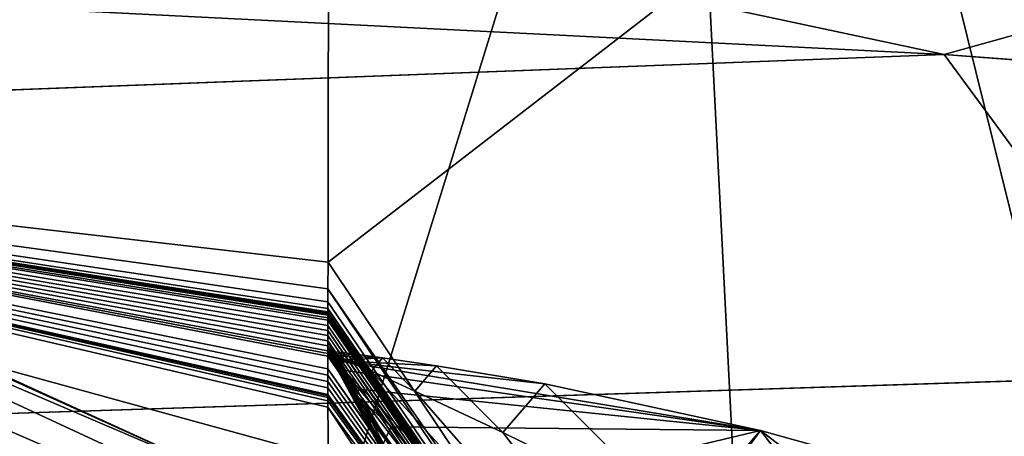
# Model space of a CAD drawing. Header units: metres. Extents: x -904 to 0, y -908 to 0.
# Tile 133 of 154: x -250.69 to -242.68, y -59.84 to -56.44. Entities that reach past the tile are written whole.
import ezdxf

# ---------------------------------------------------------------- set-up
doc = ezdxf.new("R2010")
doc.units = ezdxf.units.M

msp = doc.modelspace()

# ---------------------------------------------------------------- linework, layer by layer
at = {"layer": 'None'}
for points in [[(-309.403992, -35.91481, 661.833374), (-273.966705, -181.177963, 658.029663), (-240.875107, -152.150711, 658.789795)], [(-279.686188, -47.13221, 661.539673), (-309.403992, -35.91481, 661.833374), (-240.875107, -152.150711, 658.789795)], [(-240.875107, -152.150711, 658.789795), (-242.678009, -75.317757, 660.801697), (-279.686188, -47.13221, 661.539673)], [(-242.678009, -75.317757, 660.801697), (-251.280319, -61.069084, 661.174744), (-279.686188, -47.13221, 661.539673)], [(-258.0224, -56.306564, 706.032776), (-248.986176, -60.178795, 750.940918), (-270.733765, -50.244064, 750.846558)], [(-270.733765, -50.244064, 750.846558), (-248.986176, -60.178795, 750.940918), (-265.133575, -52.875401, 795.994263)], [(-266.150391, -51.564274, 234.471405), (-245.317902, -51.56432, 228.596802), (-263.57016, -110.645126, 244.626434)], [(-245.317902, -51.56432, 228.596802), (-242.650131, -103.940552, 237.516327), (-263.57016, -110.645126, 244.626434)], [(-248.179916, -58.419704, 2018.239624), (-248.175079, -51.564159, 2019.448486), (-258.175079, -57.264988, 2018.443237)], [(-248.175079, -51.564159, 2019.448486), (-258.175079, -51.56419, 2019.448486), (-258.175079, -57.264988, 2018.443237)], [(-239.308899, -51.564125, 2023.590088), (-248.179916, -58.419704, 2018.239624), (-243.977341, -64.704613, 2019.13501)], [(-239.308899, -51.564125, 2023.590088), (-248.175079, -51.564159, 2019.448486), (-248.179916, -58.419704, 2018.239624)], [(-245.317902, -51.56432, 228.596802), (-239.314407, -51.557915, 226.902679), (-242.650131, -103.940552, 237.516327)], [(-239.308945, -68.97316, 2020.520264), (-239.308899, -51.564125, 2023.590088), (-243.977341, -64.704613, 2019.13501)], [(-248.986176, -60.178795, 750.940918), (-242.390198, -63.443642, 796.162354), (-265.133575, -52.875401, 795.994263)], [(-265.133575, -52.875401, 795.994263), (-242.390198, -63.443642, 796.162354), (-261.811066, -54.986488, 841.331909)], [(-261.811066, -54.986488, 841.331909), (-238.295258, -66.105843, 841.579407), (-260.638489, -56.582916, 886.756042)], [(-242.390198, -63.443642, 796.162354), (-238.295258, -66.105843, 841.579407), (-261.811066, -54.986488, 841.331909)], [(-251.154343, -61.122116, 661.569153), (-238.33371, -66.588646, 706.081116), (-258.0224, -56.306564, 706.032776)], [(-258.0224, -56.306564, 706.032776), (-238.33371, -66.588646, 706.081116), (-248.986176, -60.178795, 750.940918)], [(-261.458008, -57.706783, 932.164246), (-260.638489, -56.582916, 886.756042), (-236.636642, -68.198532, 887.077698)], [(-260.638489, -56.582916, 886.756042), (-238.295258, -66.105843, 841.579407), (-236.636642, -68.198532, 887.077698)], [(-258.175049, -61.357101, 1992.431152), (-248.179474, -60.015133, 2008.448486), (-258.175079, -57.264988, 2018.443237)], [(-248.179474, -60.015133, 2008.448486), (-248.183884, -59.600105, 2011.009644), (-258.175079, -57.264988, 2018.443237)], [(-258.175079, -57.264988, 2018.443237), (-248.183884, -59.600105, 2011.009644), (-248.183899, -59.547951, 2011.329834)], [(-248.183899, -59.547951, 2011.329834), (-248.183899, -59.521862, 2011.489868), (-258.175079, -57.264988, 2018.443237)], [(-248.183899, -59.521862, 2011.489868), (-248.183899, -59.508816, 2011.569946), (-258.175079, -57.264988, 2018.443237)], [(-258.175079, -57.264988, 2018.443237), (-248.183899, -59.508816, 2011.569946), (-248.183899, -59.495766, 2011.649902)], [(-248.183899, -59.495766, 2011.649902), (-248.183914, -59.443569, 2011.970093), (-258.175079, -57.264988, 2018.443237)], [(-248.183914, -59.443569, 2011.970093), (-248.183929, -59.391491, 2012.290161), (-258.175079, -57.264988, 2018.443237)], [(-258.175079, -57.264988, 2018.443237), (-248.183929, -59.391491, 2012.290161), (-248.18396, -59.339428, 2012.610229)], [(-248.18396, -59.339428, 2012.610229), (-248.183914, -59.286884, 2012.93042), (-258.175079, -57.264988, 2018.443237)], [(-248.183914, -59.286884, 2012.93042), (-248.184067, -59.183411, 2013.570435), (-258.175079, -57.264988, 2018.443237)], [(-258.175079, -57.264988, 2018.443237), (-248.184067, -59.183411, 2013.570435), (-248.184052, -59.162407, 2013.698242)], [(-248.184052, -59.162407, 2013.698242), (-248.184128, -59.142071, 2013.822754), (-258.175079, -57.264988, 2018.443237)], [(-248.184128, -59.142071, 2013.822754), (-248.183868, -59.099964, 2014.076782), (-258.175079, -57.264988, 2018.443237)], [(-258.175079, -57.264988, 2018.443237), (-248.183868, -59.099964, 2014.076782), (-248.184006, -59.058659, 2014.33252)], [(-248.184006, -59.058659, 2014.33252), (-248.184021, -59.017063, 2014.587646), (-258.175079, -57.264988, 2018.443237)], [(-248.184021, -59.017063, 2014.587646), (-248.184021, -58.975471, 2014.842896), (-258.175079, -57.264988, 2018.443237)], [(-258.175079, -57.264988, 2018.443237), (-248.184021, -58.975471, 2014.842896), (-248.184036, -58.933887, 2015.098145)], [(-248.184036, -58.933887, 2015.098145), (-248.184052, -58.8923, 2015.353271), (-258.175079, -57.264988, 2018.443237)], [(-248.184052, -58.8923, 2015.353271), (-248.184052, -58.87151, 2015.480957), (-258.175079, -57.264988, 2018.443237)], [(-258.175079, -57.264988, 2018.443237), (-248.184052, -58.87151, 2015.480957), (-248.184052, -58.850716, 2015.608521)], [(-248.184052, -58.850716, 2015.608521), (-248.184052, -58.848934, 2015.619507), (-258.175079, -57.264988, 2018.443237)], [(-248.184052, -58.848934, 2015.619507), (-248.184052, -58.84726, 2015.629761), (-258.175079, -57.264988, 2018.443237)], [(-258.175079, -57.264988, 2018.443237), (-248.184052, -58.84726, 2015.629761), (-248.184067, -58.843918, 2015.650269)], [(-248.184067, -58.843918, 2015.650269), (-248.184067, -58.837231, 2015.691284), (-258.175079, -57.264988, 2018.443237)], [(-248.184067, -58.837231, 2015.691284), (-248.184067, -58.833885, 2015.711792), (-258.175079, -57.264988, 2018.443237)], [(-258.175079, -57.264988, 2018.443237), (-248.184067, -58.833885, 2015.711792), (-248.184067, -58.832214, 2015.722046)], [(-248.184067, -58.832214, 2015.722046), (-248.184067, -58.831795, 2015.724609), (-258.175079, -57.264988, 2018.443237)], [(-248.184067, -58.831795, 2015.724609), (-248.184067, -58.831379, 2015.727173), (-258.175079, -57.264988, 2018.443237)], [(-258.175079, -57.264988, 2018.443237), (-248.184067, -58.831379, 2015.727173), (-248.184067, -58.83054, 2015.7323)], [(-248.184067, -58.83054, 2015.7323), (-248.184067, -58.827198, 2015.752808), (-258.175079, -57.264988, 2018.443237)], [(-248.184067, -58.827198, 2015.752808), (-248.184067, -58.823853, 2015.773315), (-258.175079, -57.264988, 2018.443237)], [(-258.175079, -57.264988, 2018.443237), (-248.184067, -58.823853, 2015.773315), (-248.184067, -58.797104, 2015.9375)], [(-248.184067, -58.797104, 2015.9375), (-248.184082, -58.743599, 2016.265869), (-258.175079, -57.264988, 2018.443237)], [(-248.184082, -58.743599, 2016.265869), (-248.184113, -58.636597, 2016.922607), (-258.175079, -57.264988, 2018.443237)], [(-258.175079, -57.264988, 2018.443237), (-248.184113, -58.636597, 2016.922607), (-248.179916, -58.419704, 2018.239624)], [(-261.458008, -57.706783, 932.164246), (-238.402557, -70.440567, 955.232056), (-265.13623, -58.537857, 977.415955)], [(-236.636642, -68.198532, 887.077698), (-236.880447, -69.975159, 932.550049), (-261.458008, -57.706783, 932.164246)], [(-236.880447, -69.975159, 932.550049), (-238.402557, -70.440567, 955.232056), (-261.458008, -57.706783, 932.164246)], [(-243.977341, -64.704613, 2019.13501), (-248.179916, -58.419704, 2018.239624), (-248.184113, -58.636597, 2016.922607)], [(-265.13623, -58.537857, 977.415955), (-240.725616, -70.70665, 977.855347), (-270.957214, -60.12051, 1022.408875)], [(-238.402557, -70.440567, 955.232056), (-240.725616, -70.70665, 977.855347), (-265.13623, -58.537857, 977.415955)], [(-243.977341, -64.704613, 2019.13501), (-248.184113, -58.636597, 2016.922607), (-243.971695, -64.91964, 2017.404785)], [(-243.971695, -64.91964, 2017.404785), (-248.184113, -58.636597, 2016.922607), (-248.184082, -58.743599, 2016.265869)], [(-248.184082, -58.743599, 2016.265869), (-248.184067, -58.797104, 2015.9375), (-243.971695, -64.91964, 2017.404785)], [(-248.184067, -58.797104, 2015.9375), (-243.96489, -65.085136, 2016.063354), (-243.971695, -64.91964, 2017.404785)], [(-248.184067, -58.797104, 2015.9375), (-248.184067, -58.823853, 2015.773315), (-243.96489, -65.085136, 2016.063354)], [(-248.184067, -58.823853, 2015.773315), (-248.184067, -58.827198, 2015.752808), (-243.96489, -65.085136, 2016.063354)], [(-243.96489, -65.085136, 2016.063354), (-248.184067, -58.827198, 2015.752808), (-248.184067, -58.83054, 2015.7323)], [(-248.184067, -58.83054, 2015.7323), (-248.184067, -58.831379, 2015.727173), (-243.96489, -65.085136, 2016.063354)], [(-248.184067, -58.831379, 2015.727173), (-248.184067, -58.831795, 2015.724609), (-243.96489, -65.085136, 2016.063354)], [(-243.96489, -65.085136, 2016.063354), (-248.184067, -58.831795, 2015.724609), (-248.184067, -58.832214, 2015.722046)], [(-248.184067, -58.832214, 2015.722046), (-248.184067, -58.833885, 2015.711792), (-243.96489, -65.085136, 2016.063354)], [(-248.184067, -58.833885, 2015.711792), (-248.184067, -58.837231, 2015.691284), (-243.96489, -65.085136, 2016.063354)], [(-243.96489, -65.085136, 2016.063354), (-248.184067, -58.837231, 2015.691284), (-248.184067, -58.843918, 2015.650269)], [(-248.184067, -58.843918, 2015.650269), (-248.184052, -58.84726, 2015.629761), (-243.96489, -65.085136, 2016.063354)], [(-248.184052, -58.84726, 2015.629761), (-248.184052, -58.848934, 2015.619507), (-243.96489, -65.085136, 2016.063354)], [(-243.96489, -65.085136, 2016.063354), (-248.184052, -58.848934, 2015.619507), (-248.184052, -58.850716, 2015.608521)], [(-248.184052, -58.850716, 2015.608521), (-248.184052, -58.87151, 2015.480957), (-243.96489, -65.085136, 2016.063354)], [(-248.184052, -58.87151, 2015.480957), (-248.184052, -58.8923, 2015.353271), (-243.96489, -65.085136, 2016.063354)], [(-243.96489, -65.085136, 2016.063354), (-248.184052, -58.8923, 2015.353271), (-248.184036, -58.933887, 2015.098145)], [(-248.184036, -58.933887, 2015.098145), (-248.184021, -58.975471, 2014.842896), (-243.96489, -65.085136, 2016.063354)], [(-248.184021, -58.975471, 2014.842896), (-243.962006, -65.169365, 2015.389648), (-243.96489, -65.085136, 2016.063354)], [(-248.184021, -58.975471, 2014.842896), (-248.184021, -59.017063, 2014.587646), (-243.962006, -65.169365, 2015.389648)], [(-248.184021, -59.017063, 2014.587646), (-248.184006, -59.058659, 2014.33252), (-243.962006, -65.169365, 2015.389648)], [(-248.183868, -59.099964, 2014.076782), (-248.184128, -59.142071, 2013.822754), (-248.129868, -59.22467, 2013.95874)], [(-243.962006, -65.169365, 2015.389648), (-248.184006, -59.058659, 2014.33252), (-246.259506, -62.303337, 2014.428589)], [(-248.184006, -59.058659, 2014.33252), (-247.271454, -60.742268, 2014.178589), (-246.259506, -62.303337, 2014.428589)], [(-247.271454, -60.742268, 2014.178589), (-248.184006, -59.058659, 2014.33252), (-247.740433, -59.939484, 2014.056763)], [(-248.184006, -59.058659, 2014.33252), (-247.965195, -59.532135, 2014.00061), (-247.740433, -59.939484, 2014.056763)], [(-247.965195, -59.532135, 2014.00061), (-248.184006, -59.058659, 2014.33252), (-248.075363, -59.327312, 2013.9729)], [(-248.184006, -59.058659, 2014.33252), (-248.183868, -59.099964, 2014.076782), (-248.075363, -59.327312, 2013.9729)], [(-248.075363, -59.327312, 2013.9729), (-248.183868, -59.099964, 2014.076782), (-248.102661, -59.276009, 2013.96582)], [(-248.183868, -59.099964, 2014.076782), (-248.129868, -59.22467, 2013.95874), (-248.102661, -59.276009, 2013.96582)], [(-248.183868, -59.099964, 2014.076782), (-248.129868, -59.22467, 2013.95874), (-248.129868, -59.22467, 2013.95874)], [(-248.129868, -59.22467, 2013.95874), (-248.129868, -59.22467, 2013.95874), (-248.183868, -59.099964, 2014.076782)], [(-248.129868, -59.22467, 2013.95874), (-248.129868, -59.22467, 2013.95874), (-248.183868, -59.099964, 2014.076782)], [(-248.183868, -59.099964, 2014.076782), (-248.129868, -59.22467, 2013.95874), (-248.129868, -59.22467, 2013.95874)], [(-248.129868, -59.22467, 2013.95874), (-248.129868, -59.22467, 2013.95874), (-248.183868, -59.099964, 2014.076782)], [(-248.184128, -59.142071, 2013.822754), (-248.076874, -59.344975, 2013.864014), (-248.129868, -59.22467, 2013.95874)], [(-248.124329, -59.14888, 2013.795654), (-248.151428, -59.181507, 2013.835815), (-248.184128, -59.142071, 2013.822754)], [(-248.151428, -59.181507, 2013.835815), (-248.155212, -59.188469, 2013.831299), (-248.184128, -59.142071, 2013.822754)], [(-248.184128, -59.142071, 2013.822754), (-248.155212, -59.188469, 2013.831299), (-248.15715, -59.192818, 2013.827026)], [(-248.103806, -59.29443, 2013.852417), (-248.076874, -59.344975, 2013.864014), (-248.184128, -59.142071, 2013.822754)], [(-248.184128, -59.142071, 2013.822754), (-248.184052, -59.162407, 2013.698242), (-248.124329, -59.14888, 2013.795654)], [(-248.130646, -59.243839, 2013.84082), (-248.103806, -59.29443, 2013.852417), (-248.184128, -59.142071, 2013.822754)], [(-248.15715, -59.192818, 2013.827026), (-248.157364, -59.193199, 2013.829102), (-248.184128, -59.142071, 2013.822754)], [(-248.157364, -59.193199, 2013.829102), (-248.130646, -59.243839, 2013.84082), (-248.184128, -59.142071, 2013.822754)], [(-248.184067, -59.183411, 2013.570435), (-243.958527, -65.264938, 2014.639282), (-248.184052, -59.162407, 2013.698242)], [(-248.183914, -59.286884, 2012.93042), (-243.958832, -65.300468, 2014.339355), (-248.184067, -59.183411, 2013.570435)], [(-243.958832, -65.300468, 2014.339355), (-243.958527, -65.264938, 2014.639282), (-248.184067, -59.183411, 2013.570435)], [(-248.184052, -59.162407, 2013.698242), (-248.137238, -59.167042, 2013.792114), (-248.124329, -59.14888, 2013.795654)], [(-243.515701, -64.00872, 2017.009888), (-247.829453, -59.306103, 2014.023315), (-248.184052, -59.162407, 2013.698242)], [(-247.829453, -59.306103, 2014.023315), (-248.005569, -59.226265, 2013.891724), (-248.184052, -59.162407, 2013.698242)], [(-248.184052, -59.162407, 2013.698242), (-248.005569, -59.226265, 2013.891724), (-248.093399, -59.186718, 2013.825439)], [(-248.137238, -59.167042, 2013.792114), (-248.184052, -59.162407, 2013.698242), (-248.093399, -59.186718, 2013.825439)], [(-243.958527, -65.264938, 2014.639282), (-243.976318, -65.235435, 2014.887695), (-248.184052, -59.162407, 2013.698242)], [(-248.184052, -59.162407, 2013.698242), (-243.976318, -65.235435, 2014.887695), (-243.991211, -65.185486, 2015.169189)], [(-243.88147, -64.753784, 2016.220459), (-243.515701, -64.00872, 2017.009888), (-248.184052, -59.162407, 2013.698242)], [(-248.184052, -59.162407, 2013.698242), (-243.991211, -65.185486, 2015.169189), (-243.88147, -64.753784, 2016.220459)], [(-248.155212, -59.188469, 2013.831299), (-248.151428, -59.181507, 2013.835815), (-248.119736, -59.220203, 2013.866089)], [(-248.06929, -59.15572, 2013.814209), (-248.151428, -59.181507, 2013.835815), (-248.124329, -59.14888, 2013.795654)], [(-248.151428, -59.181507, 2013.835815), (-248.06929, -59.15572, 2013.814209), (-247.959213, -59.169727, 2013.850952)], [(-248.151428, -59.181507, 2013.835815), (-247.959213, -59.169727, 2013.850952), (-247.739044, -59.199043, 2013.924194)], [(-248.119736, -59.220203, 2013.866089), (-248.151428, -59.181507, 2013.835815), (-247.739044, -59.199043, 2013.924194)], [(-248.124329, -59.14888, 2013.795654), (-248.137238, -59.167042, 2013.792114), (-248.093399, -59.186718, 2013.825439)], [(-248.093399, -59.186718, 2013.825439), (-248.06929, -59.15572, 2013.814209), (-248.124329, -59.14888, 2013.795654)], [(-248.005569, -59.226265, 2013.891724), (-248.06929, -59.15572, 2013.814209), (-248.093399, -59.186718, 2013.825439)], [(-248.06929, -59.15572, 2013.814209), (-248.005569, -59.226265, 2013.891724), (-247.959213, -59.169727, 2013.850952)], [(-247.959213, -59.169727, 2013.850952), (-248.005569, -59.226265, 2013.891724), (-247.829453, -59.306103, 2014.023315)], [(-247.739044, -59.199043, 2013.924194), (-247.959213, -59.169727, 2013.850952), (-247.829453, -59.306103, 2014.023315)], [(-248.157364, -59.193199, 2013.829102), (-248.15715, -59.192818, 2013.827026), (-248.130569, -59.243317, 2013.841064)], [(-248.130646, -59.243839, 2013.84082), (-248.157364, -59.193199, 2013.829102), (-248.130569, -59.243317, 2013.841064)], [(-248.155212, -59.188469, 2013.831299), (-248.126724, -59.233437, 2013.855347), (-248.15715, -59.192818, 2013.827026)], [(-248.15715, -59.192818, 2013.827026), (-248.126724, -59.233437, 2013.855347), (-248.13028, -59.242146, 2013.843018)], [(-248.130569, -59.243317, 2013.841064), (-248.15715, -59.192818, 2013.827026), (-248.13028, -59.242146, 2013.843018)], [(-248.126724, -59.233437, 2013.855347), (-248.155212, -59.188469, 2013.831299), (-248.119736, -59.220203, 2013.866089)], [(-248.130569, -59.243317, 2013.841064), (-248.103729, -59.293331, 2013.854858), (-248.130646, -59.243839, 2013.84082)], [(-248.103729, -59.293331, 2013.854858), (-248.103806, -59.29443, 2013.852417), (-248.130646, -59.243839, 2013.84082)], [(-248.13028, -59.242146, 2013.843018), (-248.103287, -59.291431, 2013.859131), (-248.130569, -59.243317, 2013.841064)], [(-248.103287, -59.291431, 2013.859131), (-248.103729, -59.293331, 2013.854858), (-248.130569, -59.243317, 2013.841064)], [(-248.126724, -59.233437, 2013.855347), (-248.069458, -59.323284, 2013.903442), (-248.13028, -59.242146, 2013.843018)], [(-248.13028, -59.242146, 2013.843018), (-248.069458, -59.323284, 2013.903442), (-248.103287, -59.291431, 2013.859131)], [(-248.129868, -59.22467, 2013.95874), (-248.076874, -59.344975, 2013.864014), (-247.968124, -59.546665, 2013.9104)], [(-248.102661, -59.276009, 2013.96582), (-248.129868, -59.22467, 2013.95874), (-248.102661, -59.276009, 2013.96582)], [(-248.129868, -59.22467, 2013.95874), (-248.129868, -59.22467, 2013.95874), (-248.102661, -59.276009, 2013.96582)], [(-248.102661, -59.276009, 2013.96582), (-248.129868, -59.22467, 2013.95874), (-248.102661, -59.276009, 2013.96582)], [(-248.129868, -59.22467, 2013.95874), (-248.129868, -59.22467, 2013.95874), (-248.102661, -59.276009, 2013.96582)], [(-248.129868, -59.22467, 2013.95874), (-248.075348, -59.327297, 2013.9729), (-248.129868, -59.22467, 2013.95874)], [(-248.075348, -59.327297, 2013.9729), (-248.075363, -59.327297, 2013.9729), (-248.129868, -59.22467, 2013.95874)], [(-248.129868, -59.22467, 2013.95874), (-248.075363, -59.327297, 2013.9729), (-248.102661, -59.276009, 2013.96582)], [(-248.075348, -59.327297, 2013.9729), (-248.129868, -59.22467, 2013.95874), (-247.968124, -59.546665, 2013.9104)], [(-248.129868, -59.22467, 2013.95874), (-248.102661, -59.276009, 2013.96582), (-248.129868, -59.22467, 2013.95874)], [(-248.102661, -59.276009, 2013.96582), (-248.102661, -59.276009, 2013.96582), (-248.129868, -59.22467, 2013.95874)], [(-248.102661, -59.276009, 2013.96582), (-248.129868, -59.22467, 2013.95874), (-248.129868, -59.22467, 2013.95874)], [(-248.119736, -59.220203, 2013.866089), (-248.056091, -59.297577, 2013.92627), (-248.126724, -59.233437, 2013.855347)], [(-248.056091, -59.297577, 2013.92627), (-248.069458, -59.323284, 2013.903442), (-248.126724, -59.233437, 2013.855347)], [(-247.739044, -59.199043, 2013.924194), (-247.298721, -59.262875, 2014.06897), (-248.119736, -59.220203, 2013.866089)], [(-248.056091, -59.297577, 2013.92627), (-248.119736, -59.220203, 2013.866089), (-244.663727, -59.789856, 2014.891479)], [(-244.663727, -59.789856, 2014.891479), (-248.119736, -59.220203, 2013.866089), (-246.418594, -59.411221, 2014.352051)], [(-248.119736, -59.220203, 2013.866089), (-247.298721, -59.262875, 2014.06897), (-246.418594, -59.411221, 2014.352051)], [(-247.829453, -59.306103, 2014.023315), (-247.475281, -59.468761, 2014.282349), (-247.739044, -59.199043, 2013.924194)], [(-247.475281, -59.468761, 2014.282349), (-247.298721, -59.262875, 2014.06897), (-247.739044, -59.199043, 2013.924194)], [(-247.298721, -59.262875, 2014.06897), (-247.475281, -59.468761, 2014.282349), (-246.759628, -59.805805, 2014.783691)], [(-246.418594, -59.411221, 2014.352051), (-247.298721, -59.262875, 2014.06897), (-246.759628, -59.805805, 2014.783691)], [(-248.18396, -59.339428, 2012.610229), (-243.956192, -65.387344, 2013.666016), (-248.183914, -59.286884, 2012.93042)], [(-248.18396, -59.339428, 2012.610229), (-248.183929, -59.391491, 2012.290161), (-243.956192, -65.387344, 2013.666016)], [(-243.956192, -65.387344, 2013.666016), (-243.958832, -65.300468, 2014.339355), (-248.183914, -59.286884, 2012.93042)], [(-248.103729, -59.293331, 2013.854858), (-248.076767, -59.3433, 2013.868774), (-248.103806, -59.29443, 2013.852417)], [(-248.076767, -59.3433, 2013.868774), (-248.076874, -59.344975, 2013.864014), (-248.103806, -59.29443, 2013.852417)], [(-248.103287, -59.291431, 2013.859131), (-248.076202, -59.340672, 2013.875122), (-248.103729, -59.293331, 2013.854858)], [(-248.076202, -59.340672, 2013.875122), (-248.076767, -59.3433, 2013.868774), (-248.103729, -59.293331, 2013.854858)], [(-248.069458, -59.323284, 2013.903442), (-248.076202, -59.340672, 2013.875122), (-248.103287, -59.291431, 2013.859131)], [(-248.075363, -59.327297, 2013.9729), (-248.075363, -59.327293, 2013.9729), (-248.102661, -59.276009, 2013.96582)], [(-248.102661, -59.276009, 2013.96582), (-248.075363, -59.327293, 2013.9729), (-248.102661, -59.276009, 2013.96582)], [(-248.075363, -59.327293, 2013.9729), (-248.075363, -59.327293, 2013.9729), (-248.102661, -59.276009, 2013.96582)], [(-248.075363, -59.327297, 2013.9729), (-248.102661, -59.276009, 2013.96582), (-248.075363, -59.327297, 2013.9729)], [(-248.102661, -59.276009, 2013.96582), (-248.102661, -59.276009, 2013.96582), (-248.075363, -59.327297, 2013.9729)], [(-248.075363, -59.327297, 2013.9729), (-248.075363, -59.327301, 2013.9729), (-248.102661, -59.276009, 2013.96582)], [(-248.075363, -59.327301, 2013.9729), (-248.075363, -59.327301, 2013.9729), (-248.102661, -59.276009, 2013.96582)], [(-248.102661, -59.276009, 2013.96582), (-248.075363, -59.327301, 2013.9729), (-248.075363, -59.327312, 2013.9729)], [(-248.102661, -59.276009, 2013.96582), (-248.075363, -59.327293, 2013.9729), (-248.075363, -59.327297, 2013.9729)], [(-248.102661, -59.276009, 2013.96582), (-248.075363, -59.327297, 2013.9729), (-248.102661, -59.276009, 2013.96582)], [(-248.076874, -59.344975, 2013.864014), (-248.076767, -59.3433, 2013.868774), (-247.968124, -59.546665, 2013.9104)], [(-248.076767, -59.3433, 2013.868774), (-248.076202, -59.340672, 2013.875122), (-247.966858, -59.537197, 2013.939087)], [(-247.968124, -59.546665, 2013.9104), (-248.076767, -59.3433, 2013.868774), (-247.966858, -59.537197, 2013.939087)], [(-248.076202, -59.340672, 2013.875122), (-248.069458, -59.323284, 2013.903442), (-247.953781, -59.502644, 2013.998901)], [(-247.966858, -59.537197, 2013.939087), (-248.076202, -59.340672, 2013.875122), (-247.953781, -59.502644, 2013.998901)], [(-248.075363, -59.327293, 2013.9729), (-248.075363, -59.327293, 2013.9729), (-248.020432, -59.429718, 2013.987183)], [(-248.075363, -59.327293, 2013.9729), (-248.075363, -59.327297, 2013.9729), (-248.020432, -59.429718, 2013.987183)], [(-248.075363, -59.327293, 2013.9729), (-248.020432, -59.429718, 2013.987183), (-248.075363, -59.327297, 2013.9729)], [(-248.075363, -59.327301, 2013.9729), (-248.075363, -59.327297, 2013.9729), (-248.020447, -59.429718, 2013.987183)], [(-248.020447, -59.429718, 2013.987183), (-248.075363, -59.327297, 2013.9729), (-248.020447, -59.429718, 2013.987183)], [(-248.075363, -59.327297, 2013.9729), (-248.020447, -59.429718, 2013.987183), (-248.020447, -59.429718, 2013.987183)], [(-248.020432, -59.429718, 2013.987183), (-248.020447, -59.429718, 2013.987183), (-248.075363, -59.327297, 2013.9729)], [(-248.075363, -59.327297, 2013.9729), (-248.075348, -59.327297, 2013.9729), (-248.020432, -59.429718, 2013.987183)], [(-248.020447, -59.429718, 2013.987183), (-248.020447, -59.429718, 2013.987183), (-248.075363, -59.327297, 2013.9729)], [(-248.020447, -59.429718, 2013.987183), (-248.075363, -59.327297, 2013.9729), (-248.075363, -59.327297, 2013.9729)], [(-248.075363, -59.327312, 2013.9729), (-248.075363, -59.327301, 2013.9729), (-248.020447, -59.429726, 2013.987183)], [(-248.020447, -59.429726, 2013.987183), (-248.075363, -59.327301, 2013.9729), (-248.020447, -59.429722, 2013.987183)], [(-248.075363, -59.327301, 2013.9729), (-248.075363, -59.327301, 2013.9729), (-248.020447, -59.429722, 2013.987183)], [(-248.020447, -59.429722, 2013.987183), (-248.075363, -59.327301, 2013.9729), (-248.020447, -59.429718, 2013.987183)], [(-247.965164, -59.532017, 2014.001099), (-248.075363, -59.327312, 2013.9729), (-247.965134, -59.531948, 2014.001343)], [(-247.965134, -59.531948, 2014.001343), (-248.075363, -59.327312, 2013.9729), (-248.020447, -59.429726, 2013.987183)], [(-248.075363, -59.327312, 2013.9729), (-247.965164, -59.532017, 2014.001099), (-247.965195, -59.532135, 2014.00061)], [(-247.965118, -59.531937, 2014.001343), (-248.075348, -59.327297, 2013.9729), (-247.965118, -59.531994, 2014.000977)], [(-247.965118, -59.531994, 2014.000977), (-248.075348, -59.327297, 2013.9729), (-246.779892, -61.542332, 2014.20166)], [(-248.075348, -59.327297, 2013.9729), (-247.27301, -60.754234, 2014.086182), (-246.779892, -61.542332, 2014.20166)], [(-248.075348, -59.327297, 2013.9729), (-247.965118, -59.531937, 2014.001343), (-248.020432, -59.429718, 2013.987183)], [(-247.27301, -60.754234, 2014.086182), (-248.075348, -59.327297, 2013.9729), (-247.968124, -59.546665, 2013.9104)], [(-248.069458, -59.323284, 2013.903442), (-248.056091, -59.297577, 2013.92627), (-247.927795, -59.452259, 2014.045776)], [(-247.953781, -59.502644, 2013.998901), (-248.069458, -59.323284, 2013.903442), (-247.927795, -59.452259, 2014.045776)], [(-247.927795, -59.452259, 2014.045776), (-248.056091, -59.297577, 2013.92627), (-244.663727, -59.789856, 2014.891479)], [(-247.475281, -59.468761, 2014.282349), (-247.829453, -59.306103, 2014.023315), (-243.515701, -64.00872, 2017.009888)], [(-248.183929, -59.391491, 2012.290161), (-248.183914, -59.443569, 2011.970093), (-243.956192, -65.387344, 2013.666016)], [(-245.302017, -60.525383, 2015.717651), (-246.418594, -59.411221, 2014.352051), (-246.759628, -59.805805, 2014.783691)], [(-244.663773, -59.78989, 2014.891357), (-246.418594, -59.411221, 2014.352051), (-245.302017, -60.525383, 2015.717651)], [(-244.663727, -59.789856, 2014.891479), (-246.418594, -59.411221, 2014.352051), (-244.663742, -59.789871, 2014.891479)], [(-246.418594, -59.411221, 2014.352051), (-244.663773, -59.78989, 2014.891357), (-244.663742, -59.789871, 2014.891479)], [(-243.956192, -65.387344, 2013.666016), (-248.183914, -59.443569, 2011.970093), (-248.183899, -59.495766, 2011.649902)], [(-248.183899, -59.495766, 2011.649902), (-248.183899, -59.508816, 2011.569946), (-243.956192, -65.387344, 2013.666016)], [(-248.020447, -59.429718, 2013.987183), (-248.020447, -59.429718, 2013.987183), (-247.992828, -59.480854, 2013.994263)], [(-248.020447, -59.429718, 2013.987183), (-248.020447, -59.429718, 2013.987183), (-247.992828, -59.480854, 2013.994263)], [(-247.992828, -59.480854, 2013.994263), (-248.020447, -59.429718, 2013.987183), (-247.965118, -59.531933, 2014.001465)], [(-248.020447, -59.429718, 2013.987183), (-247.965118, -59.531933, 2014.001343), (-247.965118, -59.531933, 2014.001465)], [(-247.965118, -59.531933, 2014.001343), (-248.020447, -59.429718, 2013.987183), (-248.020432, -59.429718, 2013.987183)], [(-247.992828, -59.480854, 2013.994263), (-247.992828, -59.480854, 2013.994263), (-248.020447, -59.429718, 2013.987183)], [(-247.992828, -59.480854, 2013.994263), (-248.020447, -59.429722, 2013.987183), (-248.020447, -59.429718, 2013.987183)], [(-248.020447, -59.429718, 2013.987183), (-247.992828, -59.480854, 2013.994263), (-248.020447, -59.429718, 2013.987183)], [(-247.992828, -59.480854, 2013.994263), (-247.992828, -59.480854, 2013.994263), (-248.020447, -59.429722, 2013.987183)], [(-247.992828, -59.480854, 2013.994263), (-248.020447, -59.429726, 2013.987183), (-248.020447, -59.429722, 2013.987183)], [(-247.965134, -59.531944, 2014.001465), (-247.965134, -59.531948, 2014.001343), (-248.020447, -59.429726, 2013.987183)], [(-247.965134, -59.531944, 2014.001465), (-248.020447, -59.429726, 2013.987183), (-247.965118, -59.53194, 2014.001465)], [(-248.020447, -59.429726, 2013.987183), (-247.992828, -59.480854, 2013.994263), (-247.965118, -59.53194, 2014.001465)], [(-247.965118, -59.531937, 2014.001343), (-247.965118, -59.531933, 2014.001343), (-248.020432, -59.429718, 2013.987183)], [(-247.965118, -59.531937, 2014.001465), (-247.965118, -59.531937, 2014.001465), (-247.992828, -59.480854, 2013.994263)], [(-247.965118, -59.531937, 2014.001465), (-247.992828, -59.480854, 2013.994263), (-247.992828, -59.480854, 2013.994263)], [(-247.965118, -59.531933, 2014.001465), (-247.965118, -59.531937, 2014.001465), (-247.992828, -59.480854, 2013.994263)], [(-247.965118, -59.531937, 2014.001465), (-247.992828, -59.480854, 2013.994263), (-247.992828, -59.480854, 2013.994263)], [(-247.965118, -59.53194, 2014.001465), (-247.992828, -59.480854, 2013.994263), (-247.965118, -59.531937, 2014.001465)], [(-247.992828, -59.480854, 2013.994263), (-247.965118, -59.531937, 2014.001465), (-247.965118, -59.531937, 2014.001465)], [(-247.965118, -59.531937, 2014.001465), (-247.992828, -59.480854, 2013.994263), (-247.965118, -59.531937, 2014.001465)], [(-247.966858, -59.537197, 2013.939087), (-247.953781, -59.502644, 2013.998901), (-247.717865, -59.859982, 2014.187256)], [(-247.667191, -59.761322, 2014.281128), (-247.953781, -59.502644, 2013.998901), (-247.927795, -59.452259, 2014.045776)], [(-247.717865, -59.859982, 2014.187256), (-247.953781, -59.502644, 2013.998901), (-247.667191, -59.761322, 2014.281128)], [(-244.663727, -59.789856, 2014.891479), (-247.667191, -59.761322, 2014.281128), (-247.927795, -59.452259, 2014.045776)], [(-246.759628, -59.805805, 2014.783691), (-247.475281, -59.468761, 2014.282349), (-243.515701, -64.00872, 2017.009888)], [(-248.183899, -59.508816, 2011.569946), (-248.183899, -59.521862, 2011.489868), (-243.956192, -65.387344, 2013.666016)], [(-243.956192, -65.387344, 2013.666016), (-248.183899, -59.521862, 2011.489868), (-248.183899, -59.547951, 2011.329834)], [(-248.183899, -59.547951, 2011.329834), (-248.183884, -59.600105, 2011.009644), (-243.956192, -65.387344, 2013.666016)], [(-247.743317, -59.92812, 2014.065674), (-247.968124, -59.546665, 2013.9104), (-247.966858, -59.537197, 2013.939087)], [(-247.745743, -59.947689, 2014.002808), (-247.968124, -59.546665, 2013.9104), (-247.743317, -59.92812, 2014.065674)], [(-247.273041, -60.75428, 2014.08606), (-247.273041, -60.754265, 2014.086182), (-247.968124, -59.546665, 2013.9104)], [(-247.273041, -60.754265, 2014.086182), (-247.27301, -60.754234, 2014.086182), (-247.968124, -59.546665, 2013.9104)], [(-247.273041, -60.75428, 2014.08606), (-247.968124, -59.546665, 2013.9104), (-247.273071, -60.754311, 2014.08606)], [(-247.968124, -59.546665, 2013.9104), (-247.745743, -59.947689, 2014.002808), (-247.273071, -60.754311, 2014.08606)], [(-247.743317, -59.92812, 2014.065674), (-247.966858, -59.537197, 2013.939087), (-247.717865, -59.859982, 2014.187256)], [(-247.965164, -59.532017, 2014.001099), (-247.853333, -59.735813, 2014.029907), (-247.965195, -59.532135, 2014.00061)], [(-247.740433, -59.939484, 2014.056763), (-247.965195, -59.532135, 2014.00061), (-247.73999, -59.938862, 2014.058716)], [(-247.965195, -59.532135, 2014.00061), (-247.853333, -59.735813, 2014.029907), (-247.73999, -59.938862, 2014.058716)], [(-247.909409, -59.633957, 2014.015747), (-247.965164, -59.532017, 2014.001099), (-247.965134, -59.531948, 2014.001343)], [(-247.853333, -59.735813, 2014.029907), (-247.965164, -59.532017, 2014.001099), (-247.909409, -59.633957, 2014.015747)], [(-247.909409, -59.633949, 2014.015747), (-247.965134, -59.531944, 2014.001465), (-247.965118, -59.53194, 2014.001465)], [(-247.909409, -59.633949, 2014.015747), (-247.909409, -59.633953, 2014.015747), (-247.965134, -59.531944, 2014.001465)], [(-247.909409, -59.633953, 2014.015747), (-247.965134, -59.531948, 2014.001343), (-247.965134, -59.531944, 2014.001465)], [(-247.909409, -59.633957, 2014.015747), (-247.965134, -59.531948, 2014.001343), (-247.909409, -59.633953, 2014.015747)], [(-247.965118, -59.531933, 2014.001465), (-247.965118, -59.531933, 2014.001343), (-247.853271, -59.735748, 2014.029907)], [(-247.965118, -59.531933, 2014.001343), (-247.965118, -59.531937, 2014.001343), (-247.853271, -59.735748, 2014.029907)], [(-247.965118, -59.531937, 2014.001465), (-247.965118, -59.531933, 2014.001465), (-247.853271, -59.735748, 2014.029907)], [(-247.853271, -59.735748, 2014.029907), (-247.965118, -59.531937, 2014.001343), (-247.965118, -59.531994, 2014.000977)], [(-247.909409, -59.633945, 2014.015747), (-247.965118, -59.531937, 2014.001465), (-247.853271, -59.735744, 2014.030029)], [(-247.853271, -59.735744, 2014.030029), (-247.965118, -59.531937, 2014.001465), (-247.853271, -59.735748, 2014.029907)], [(-247.965118, -59.531937, 2014.001465), (-247.965118, -59.531937, 2014.001465), (-247.909409, -59.633945, 2014.015747)], [(-247.965118, -59.531937, 2014.001465), (-247.965118, -59.531937, 2014.001465), (-247.909409, -59.633945, 2014.015747)], [(-247.909409, -59.633945, 2014.015747), (-247.965118, -59.531937, 2014.001465), (-247.965118, -59.531937, 2014.001465)], [(-247.909409, -59.633945, 2014.015747), (-247.909409, -59.633945, 2014.015747), (-247.965118, -59.531937, 2014.001465)], [(-247.909409, -59.633945, 2014.015747), (-247.965118, -59.53194, 2014.001465), (-247.965118, -59.531937, 2014.001465)], [(-247.909409, -59.633945, 2014.015747), (-247.909409, -59.633949, 2014.015747), (-247.965118, -59.53194, 2014.001465)], [(-246.779892, -61.542332, 2014.20166), (-246.260147, -62.313118, 2014.324097), (-247.965118, -59.531994, 2014.000977)], [(-246.260147, -62.313118, 2014.324097), (-247.739822, -59.938778, 2014.058228), (-247.965118, -59.531994, 2014.000977)], [(-247.965118, -59.531994, 2014.000977), (-247.739822, -59.938778, 2014.058228), (-247.853271, -59.735748, 2014.029907)], [(-248.183884, -59.600105, 2011.009644), (-243.949951, -66.061386, 2008.448975), (-243.956192, -65.387344, 2013.666016)], [(-248.183884, -59.600105, 2011.009644), (-248.179474, -60.015133, 2008.448486), (-243.949951, -66.061386, 2008.448975)], [(-247.909409, -59.633949, 2014.015747), (-247.909409, -59.633945, 2014.015747), (-247.853287, -59.735748, 2014.030151)], [(-247.853287, -59.735748, 2014.030151), (-247.909409, -59.633945, 2014.015747), (-247.853287, -59.735744, 2014.030029)], [(-247.909409, -59.633945, 2014.015747), (-247.909409, -59.633945, 2014.015747), (-247.853287, -59.735744, 2014.030029)], [(-247.853287, -59.735744, 2014.030029), (-247.909409, -59.633945, 2014.015747), (-247.853271, -59.735744, 2014.030029)], [(-247.909409, -59.633953, 2014.015747), (-247.909409, -59.633949, 2014.015747), (-247.853287, -59.735748, 2014.030151)], [(-247.853287, -59.735748, 2014.030151), (-247.909409, -59.633949, 2014.015747), (-247.853287, -59.735748, 2014.030151)], [(-247.909409, -59.633957, 2014.015747), (-247.909409, -59.633953, 2014.015747), (-247.853287, -59.735752, 2014.030151)], [(-247.853287, -59.735752, 2014.030151), (-247.909409, -59.633953, 2014.015747), (-247.853287, -59.735748, 2014.030151)], [(-247.853317, -59.735779, 2014.030029), (-247.853333, -59.735813, 2014.029907), (-247.909409, -59.633957, 2014.015747)], [(-247.853317, -59.735779, 2014.030029), (-247.909409, -59.633957, 2014.015747), (-247.853287, -59.735756, 2014.030151)], [(-247.853287, -59.735756, 2014.030151), (-247.909409, -59.633957, 2014.015747), (-247.853287, -59.735752, 2014.030151)], [(-247.796799, -59.837364, 2014.044556), (-247.853333, -59.735813, 2014.029907), (-247.853317, -59.735779, 2014.030029)], [(-247.73999, -59.938862, 2014.058716), (-247.853333, -59.735813, 2014.029907), (-247.796814, -59.837399, 2014.044434)], [(-247.853333, -59.735813, 2014.029907), (-247.796799, -59.837364, 2014.044556), (-247.796814, -59.837399, 2014.044434)], [(-247.796768, -59.837341, 2014.044556), (-247.853317, -59.735779, 2014.030029), (-247.853287, -59.735756, 2014.030151)], [(-247.796768, -59.837341, 2014.044556), (-247.796799, -59.837364, 2014.044556), (-247.853317, -59.735779, 2014.030029)], [(-247.853287, -59.735748, 2014.030151), (-247.853287, -59.735744, 2014.030029), (-247.796768, -59.837341, 2014.044556)], [(-247.853287, -59.735744, 2014.030029), (-247.853271, -59.735744, 2014.030029), (-247.796768, -59.837341, 2014.044556)], [(-247.853287, -59.735752, 2014.030151), (-247.853287, -59.735748, 2014.030151), (-247.796768, -59.837341, 2014.044556)], [(-247.796768, -59.837341, 2014.044556), (-247.853287, -59.735748, 2014.030151), (-247.853287, -59.735748, 2014.030151)], [(-247.853287, -59.735756, 2014.030151), (-247.853287, -59.735752, 2014.030151), (-247.796768, -59.837341, 2014.044556)], [(-247.853271, -59.735748, 2014.029907), (-247.739822, -59.938721, 2014.058716), (-247.853271, -59.735744, 2014.030029)], [(-247.739822, -59.938721, 2014.058716), (-247.739838, -59.938713, 2014.058838), (-247.853271, -59.735744, 2014.030029)], [(-247.853271, -59.735744, 2014.030029), (-247.739838, -59.938713, 2014.058838), (-247.796768, -59.837341, 2014.044556)], [(-247.739822, -59.938778, 2014.058228), (-247.739822, -59.938721, 2014.058716), (-247.853271, -59.735748, 2014.029907)], [(-247.717865, -59.859982, 2014.187256), (-247.667191, -59.761322, 2014.281128), (-247.130219, -60.377949, 2014.736938)], [(-247.130219, -60.377949, 2014.736938), (-247.667191, -59.761322, 2014.281128), (-244.663727, -59.789856, 2014.891479)], [(-245.995422, -61.60281, 2015.587891), (-247.130219, -60.377949, 2014.736938), (-244.663727, -59.789856, 2014.891479)], [(-245.302017, -60.525383, 2015.717651), (-246.759628, -59.805805, 2014.783691), (-243.515701, -64.00872, 2017.009888)], [(-245.995422, -61.60281, 2015.587891), (-244.663727, -59.789856, 2014.891479), (-242.559174, -62.50666, 2017.408447)], [(-242.922729, -60.276382, 2015.392822), (-244.663773, -59.78989, 2014.891357), (-245.302017, -60.525383, 2015.717651)], [(-244.663742, -59.789871, 2014.891479), (-244.663773, -59.78989, 2014.891357), (-242.922729, -60.276382, 2015.392822)], [(-244.663727, -59.789856, 2014.891479), (-244.663742, -59.789871, 2014.891479), (-242.922714, -60.276363, 2015.392822)], [(-242.922714, -60.276363, 2015.392822), (-244.663742, -59.789871, 2014.891479), (-242.922729, -60.276382, 2015.392822)], [(-244.663727, -59.789856, 2014.891479), (-242.040283, -61.800407, 2017.140625), (-242.559174, -62.50666, 2017.408447)], [(-242.040283, -61.800407, 2017.140625), (-244.663727, -59.789856, 2014.891479), (-242.922684, -60.276348, 2015.392822)], [(-242.922684, -60.276348, 2015.392822), (-244.663727, -59.789856, 2014.891479), (-242.922714, -60.276363, 2015.392822)], [(-247.796799, -59.837364, 2014.044556), (-247.739883, -59.938736, 2014.05896), (-247.796814, -59.837399, 2014.044434)], [(-247.796768, -59.837341, 2014.044556), (-247.739853, -59.938717, 2014.05896), (-247.796799, -59.837364, 2014.044556)], [(-247.739853, -59.938717, 2014.05896), (-247.739883, -59.938736, 2014.05896), (-247.796799, -59.837364, 2014.044556)], [(-247.739838, -59.938713, 2014.058838), (-247.739853, -59.938717, 2014.05896), (-247.796768, -59.837341, 2014.044556)]]:
    msp.add_3dface(points, dxfattribs=at)
at = {"layer": 'None012346'}
for points in [[(-756.383728, -53.87439, 151.006119), (-245.037064, -51.013153, 160.059708), (-607.685181, -60.032143, 141.866348)], [(-607.685181, -60.032143, 141.866348), (-245.037064, -51.013153, 160.059708), (-322.129181, -54.019558, 151.002396)], [(-226.018829, -51.947491, 160.059708), (-243.170029, -56.729248, 123.995758), (-254.684631, -54.2724, 142.017227)], [(-222.050903, -58.298695, 123.954659), (-243.170029, -56.729248, 123.995758), (-226.018829, -51.947491, 160.059708)], [(-243.739731, -53.519718, 163.059708), (-284.975128, -55.691769, 154.036636), (-288.967041, -58.128162, 144.731018)], [(-262.718689, -60.035652, 126.910202), (-243.739731, -53.519718, 163.059708), (-288.967041, -58.128162, 144.731018)], [(-243.739731, -53.519718, 163.059708), (-262.718689, -60.035652, 126.910202), (-242.291733, -59.376686, 126.92746)], [(-225.130417, -54.530151, 163.059708), (-243.739731, -53.519718, 163.059708), (-242.291733, -59.376686, 126.92746)], [(-243.170029, -56.729248, 123.995758), (-259.508423, -55.902023, 132.995987), (-254.684631, -54.2724, 142.017227)], [(-243.170029, -56.729248, 123.995758), (-264.332214, -57.531643, 123.974747), (-259.508423, -55.902023, 132.995987)], [(-264.332214, -57.531643, 123.974747), (-243.170029, -56.729248, 123.995758), (-63.008152, -302.295593, 117.565376)], [(-63.008152, -302.295593, 117.565376), (-243.170029, -56.729248, 123.995758), (-222.050903, -58.298695, 123.954659)], [(-297.830109, -60.486073, 123.897385), (-264.332214, -57.531643, 123.974747), (-63.008152, -302.295593, 117.565376)], [(-65.261642, -300.990356, 120.600586), (-242.291733, -59.376686, 126.92746), (-262.718689, -60.035652, 126.910202)]]:
    msp.add_3dface(points, dxfattribs=at)

doc.saveas('drawing.dxf')
